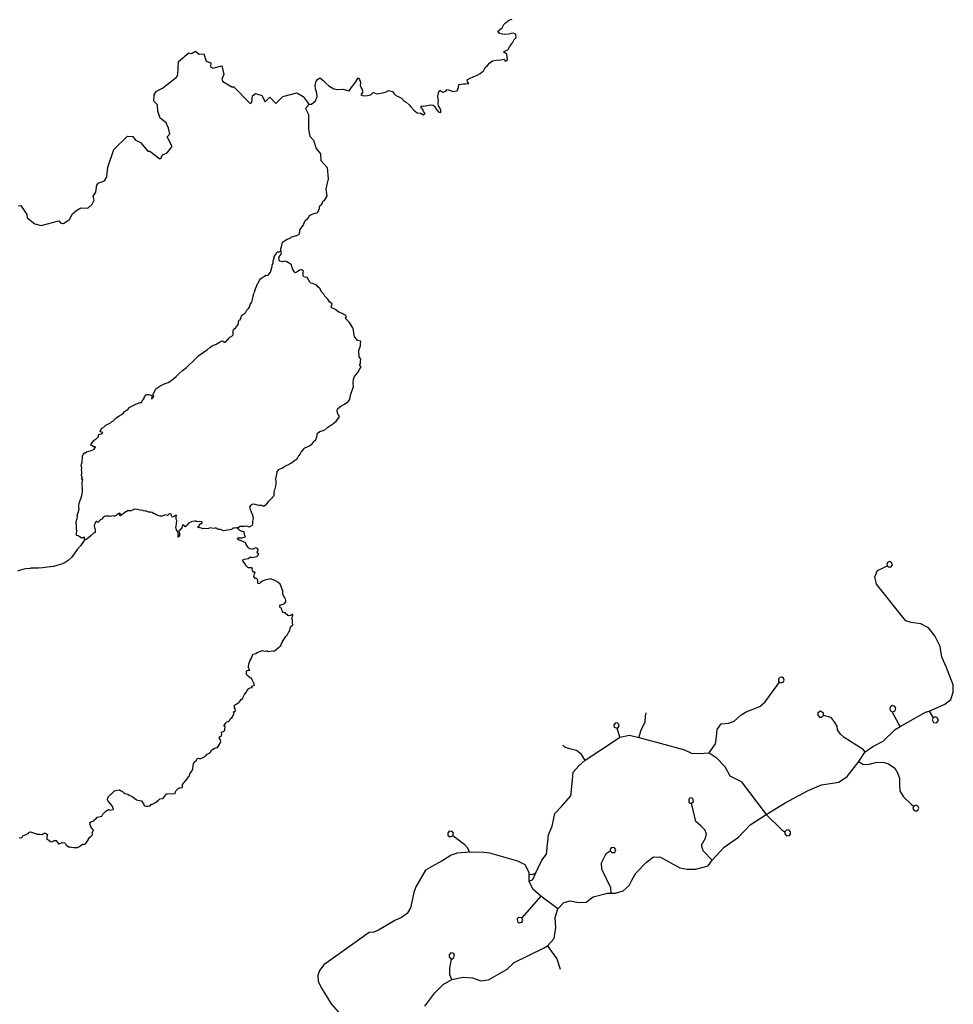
# Model space of a CAD drawing. Header units: millimetres. Extents: x 35 to 72953, y -43 to 70184.
# Tile 137 of 204: x 24071 to 27346, y 58754 to 62206. Entities that reach past the tile are written whole.
import ezdxf

# ---------------------------------------------------------------- set-up
doc = ezdxf.new("R2010")
doc.units = ezdxf.units.MM
doc.layers.add('roads_3', color=3, linetype='Continuous')

msp = doc.modelspace()

# ---------------------------------------------------------------- linework, layer by layer
at = {"layer": 'roads_3'}
for points in [[(25082.68, 61909.95), (25094.1, 61910.38), (25107.92, 61921.79), (25113.66, 61936.2), (25112.63, 61948.94), (25108.32, 61963.47), (25106.64, 61975.89), (25110.59, 61990.85), (25115.29, 61996.17), (25123.47, 62002.92), (25133.61, 61994.38), (25144.21, 61983.62), (25155.29, 61973.86), (25172.1, 61963.99), (25187.13, 61961.87), (25203.66, 61963.19), (25226.02, 61956.42), (25229.68, 61962.18), (25237.96, 61972.93), (25249.99, 61988.99), (25258.07, 62002.51), (25262.67, 61996.41), (25265.86, 61985.55), (25265.48, 61974.35), (25271.39, 61963.37), (25272.8, 61956.94), (25272.79, 61950.85), (25266.78, 61942.32), (25277.39, 61939.54), (25290.35, 61940.31), (25302.1, 61943.07), (25310.37, 61950.83), (25324.55, 61945.94), (25331.22, 61948.04), (25342.12, 61950.36), (25353.48, 61952.35), (25363.91, 61958.11), (25378, 61954.89), (25383.92, 61946.02), (25389.55, 61940.25), (25396.5, 61938.47), (25409.55, 61931.37), (25419.79, 61920.28), (25426.92, 61917.06), (25436.31, 61907.63), (25442.79, 61900.42), (25452.93, 61888.67), (25464.76, 61879.79), (25478.38, 61879.12), (25485.89, 61873.24), (25493.03, 61877.56), (25486.93, 61884.55), (25484.96, 61891.09), (25478.86, 61898.3), (25479.43, 61904.62), (25487.6, 61902.95), (25498.4, 61905.94), (25511.46, 61907.92), (25520.67, 61906.15), (25527.05, 61901.49), (25532.68, 61891.51), (25540.38, 61881.86), (25548.46, 61880.41), (25548.27, 61888.06), (25545.08, 61895.16), (25539.92, 61904.81), (25539.08, 61913.67), (25539.65, 61923.32), (25537.31, 61935.29), (25540.13, 61950.7), (25544.74, 61959.67), (25555.54, 61952.57), (25565.59, 61955.23), (25570.48, 61960.99), (25581.85, 61957.55), (25589.64, 61954.88), (25604.95, 61957.2), (25609.56, 61968.17), (25611.16, 61978.7), (25627.04, 61981.02), (25634.93, 61981.57), (25646.2, 61982.9), (25641.14, 61988.22), (25640.11, 61995.43), (25651.38, 62000.96), (25661.9, 62005.73), (25675.15, 62011.82), (25686.15, 62018.02), (25697.61, 62027.21), (25703.91, 62038.4), (25711.34, 62045.27), (25719.42, 62055.36), (25729.38, 62062.22), (25741.97, 62064.43), (25758.13, 62065.2), (25770.43, 62068.41), (25773.81, 62060.87), (25781.61, 62066.85), (25779.37, 62085.7), (25767.44, 62094.13), (25774.3, 62096.68), (25784.35, 62101.44), (25789.15, 62111.63), (25799.39, 62124.71), (25804.94, 62136.9), (25811.9, 62144.43), (25811.43, 62155.74), (25801.38, 62159.29), (25785.41, 62155.42), (25770.85, 62154.32), (25764.65, 62155.87), (25754.04, 62157.76), (25748.41, 62165.86), (25763.16, 62177.6), (25769.37, 62189.13), (25774.54, 62195.55), (25786.75, 62204.75), (25798.12, 62207.74)], [(24066.57, 61553.54), (24074.65, 61554.31), (24096.05, 61522.71), (24096.51, 61511.95), (24123.83, 61490.65), (24146.09, 61484.43), (24207.44, 61500.57), (24214.48, 61492.69), (24223.88, 61491.58), (24245.21, 61505.64), (24256.31, 61525.81), (24271.44, 61538.33), (24284.88, 61546.74), (24309.12, 61545.4), (24324.81, 61559.02), (24332.34, 61573.09), (24328.87, 61587.28), (24337.62, 61601.47), (24341.77, 61626.63), (24345.72, 61632.72), (24367.52, 61641.58), (24375.79, 61655.76), (24380.23, 61689.79), (24400.84, 61750.74), (24448.41, 61798.27), (24467.29, 61796.37), (24475.36, 61785.06), (24493.95, 61775.62), (24519.95, 61745.12), (24526.62, 61745.01), (24561.74, 61718.49), (24566.34, 61721.48), (24571.23, 61732.78), (24588.15, 61739.54), (24605.07, 61761.81), (24588.28, 61796.18), (24596.83, 61805.71), (24592.71, 61825.44), (24583.89, 61844.51), (24563.9, 61861.38), (24554.89, 61885.88), (24553.69, 61907.61), (24541.67, 61920.36), (24542.34, 61944.09), (24550.99, 61955.83), (24571.85, 61966.46), (24620.73, 62004.78), (24625.9, 62013.09), (24627.81, 62059.65), (24663.99, 62089.56), (24673.19, 62087.56), (24687.57, 62095.86), (24700.15, 62085.65), (24716.97, 62086.64), (24724.56, 62061.47), (24741.56, 62055.14), (24739.58, 62041.51), (24748.59, 62036.07), (24779.78, 62044.81), (24787.28, 62014.32), (24779.19, 61998.25), (24783.32, 61989.83), (24817.31, 61969.19), (24820.97, 61971.84), (24878.9, 61911.95), (24885.47, 61916.6), (24887.37, 61939.21), (24897.71, 61946.97), (24920.25, 61940.86), (24931.79, 61917.79), (24948.42, 61934.96), (24968.89, 61912.89), (24993.61, 61937.27), (25042.27, 61949.65), (25065.56, 61937.44), (25082.83, 61913.38), (25082.68, 61909.95), (25082.45, 61905.07), (25073.05, 61895.32), (25084.03, 61873.36), (25083.15, 61822.04), (25087.93, 61798.31), (25101.26, 61784), (25110.54, 61754.73), (25125.28, 61735.88), (25127.15, 61712.49), (25149.77, 61688.2), (25152.66, 61648.85), (25144.84, 61613.16), (25148.58, 61585.89)], [(24987.18, 61396.43), (24986.24, 61400.31), (24986.81, 61403.52), (24988.59, 61410.06), (24991.7, 61420.7), (24992.17, 61426.46), (24999.13, 61430.56), (25008.53, 61437.21), (25019.99, 61440.08), (25024.59, 61444.73), (25029.39, 61446.28), (25036.72, 61448.83), (25042.82, 61449.38), (25051, 61454.03), (25052.98, 61462.79), (25052.88, 61468.11), (25056.55, 61473.98), (25065.11, 61484.95), (25069.15, 61496.25), (25072.26, 61502.24), (25080.9, 61509.66), (25085.42, 61514.09), (25086.36, 61518.75), (25093.22, 61523.62), (25106.75, 61527.82), (25114.36, 61529.04), (25115.58, 61529.7), (25120.66, 61541.01), (25123.39, 61553.53), (25130.44, 61559.29), (25135.61, 61571.26), (25139.93, 61572.81), (25148.58, 61585.89)], [(24298.57, 60382.13), (24297.35, 60386.57), (24298.01, 60389.11), (24297.07, 60392.66), (24295.1, 60391.56), (24293.59, 60389.78), (24284.76, 60389.79), (24282.51, 60392.89), (24276.12, 60396.33), (24275.47, 60396.33), (24271.05, 60397.34), (24268.52, 60399.55), (24270.3, 60402.44), (24270.12, 60403.43), (24269.74, 60406.98), (24270.78, 60412.19), (24270.78, 60415.63), (24270.69, 60414.63), (24269.85, 60421.17), (24270.32, 60425.94), (24269.95, 60430.37), (24269.29, 60435.91), (24268.54, 60439.9), (24268.45, 60445.56), (24271.66, 60457.42), (24273.16, 60464.29), (24272.7, 60468.06), (24273.26, 60471.05), (24276.27, 60477.92), (24278.06, 60485.24), (24279.19, 60491.55), (24279.57, 60491.89), (24279.01, 60491.89), (24278.35, 60496.76), (24278.08, 60504.41), (24279.21, 60508.51), (24280.62, 60515.05), (24283.35, 60523.36), (24286.08, 60530.35), (24288.15, 60537.88), (24289.38, 60544.31), (24291.36, 60553.4), (24291.36, 60558.5), (24290.42, 60561.83), (24290.24, 60564.49), (24291.08, 60569.47), (24289.77, 60574.02), (24290.15, 60577.23), (24290.25, 60582), (24292.6, 60593.97), (24289.6, 60594.42), (24287.91, 60596.19), (24289.6, 60599.85), (24288.2, 60607.83), (24287.82, 60608.61), (24289.05, 60615.92), (24288.02, 60623.02), (24287.84, 60627.67), (24288.03, 60633.88), (24287.65, 60639.31), (24286.53, 60643.64), (24287, 60647.96), (24289.17, 60654.61), (24290.02, 60658.82), (24289.27, 60659.71), (24289.74, 60661.15), (24290.87, 60670.24), (24290.87, 60675.56), (24293.13, 60682.1), (24297.46, 60687.97), (24300.46, 60687.97), (24304.88, 60691.51), (24313.34, 60693.39), (24318.79, 60694.83), (24324.9, 60697.15), (24331.38, 60700.81), (24335.52, 60704.57), (24336.84, 60708.23), (24335.43, 60708.67), (24329.7, 60708.57), (24327.16, 60711.56), (24322, 60713.01), (24319.93, 60717), (24332.34, 60731.62), (24332.81, 60732.29), (24335.73, 60734.83), (24338.55, 60737.05), (24342.31, 60740.59), (24344.75, 60742.03), (24347.1, 60744.25), (24346.73, 60749.02), (24348.51, 60752.12), (24360.35, 60755.77), (24361.77, 60758.76), (24354.25, 60761.09), (24353.31, 60761.65), (24355.57, 60767.74), (24358.96, 60773.06), (24361.31, 60775.28), (24365.54, 60777.38), (24372.96, 60785.14), (24384.52, 60790.78), (24389.13, 60792.55), (24393.54, 60796.98), (24402.38, 60800.97), (24400.88, 60802.08), (24408.58, 60810.16), (24418.64, 60815.7), (24425.22, 60821.35), (24434.99, 60826.33), (24438, 60832.54), (24448.25, 60838.74), (24456.71, 60848.04), (24459.72, 60848.6), (24480.11, 60859.34), (24493.64, 60864.54), (24497.87, 60864.31), (24499.28, 60867.42), (24499.66, 60870.41), (24506.52, 60877.39), (24507.09, 60880.05), (24508.59, 60883.93), (24514.61, 60890.91), (24516.21, 60892.01), (24523.35, 60891.57), (24533.68, 60888.79), (24533.93, 60881.35), (24533.2, 60875.82), (24536.95, 60879.34), (24541.1, 60885.24), (24540.44, 60888.56), (24539.22, 60893.66), (24541.01, 60896.99), (24547.88, 60911.61), (24562.63, 60921.58), (24574.48, 60927.78), (24591.11, 60933.98), (24604.36, 60942.39), (24619.21, 60954.69), (24629.27, 60965.1), (24641.21, 60975.74), (24653.99, 60985.59), (24665.65, 60996.45), (24678.24, 61007.75), (24688.77, 61018.61), (24699.02, 61028.91), (24710.3, 61037.33), (24719.32, 61042.75), (24728.06, 61049.07), (24739.15, 61058.37), (24745.92, 61063.02), (24759.82, 61069), (24771.76, 61075.86), (24780.78, 61080.74), (24785.76, 61078.85), (24786.7, 61074.75), (24793.37, 61076.63), (24798.54, 61082.06), (24800.32, 61083.5), (24804.37, 61088.26), (24806.25, 61093.02), (24813.58, 61095.24), (24819.22, 61101.66), (24819.04, 61114.85), (24820.36, 61120.29), (24829.57, 61128.26), (24831.17, 61131.14), (24835.87, 61135.35), (24837.65, 61142), (24838.5, 61147.99), (24840.95, 61152.75), (24844.52, 61153.53), (24844.52, 61154.08), (24846.4, 61161.17), (24848.29, 61167.05), (24852.33, 61171.59), (24857.21, 61174.25), (24863.7, 61180.78), (24864.45, 61181.34), (24867.74, 61187.65), (24870.19, 61190.09), (24873.67, 61193.19), (24875.08, 61197.63), (24877.71, 61202.95), (24879.69, 61210.15), (24884.39, 61215.91), (24886.37, 61220.57), (24887.12, 61225.44), (24888.16, 61231.21), (24890.04, 61236.53), (24891.55, 61245.5), (24893.33, 61249.72), (24895.5, 61254.48), (24897.48, 61262.13), (24899.64, 61268.67), (24902.27, 61274.87), (24904.53, 61279.86), (24906.88, 61282.3), (24911.59, 61293.38), (24914.78, 61297.59), (24920.89, 61302.02), (24925.31, 61304.12), (24929.91, 61307.56), (24934.42, 61310.55), (24940.81, 61309.66), (24945.98, 61315.09), (24950.87, 61320.51), (24953.22, 61329.27), (24956.14, 61341.46), (24956.52, 61345.45), (24959.91, 61353.99), (24959.63, 61361.19), (24963.39, 61370.72), (24963.4, 61376.26), (24968.38, 61382.25), (24972.14, 61390.12), (24973.74, 61391.89), (24976.18, 61392.77), (24981.35, 61392.33), (24985.02, 61394.65), (24987.18, 61396.43)], [(24835.24, 60424.35), (24837.87, 60426.46), (24840.13, 60426.9), (24843.98, 60429.89), (24855.82, 60430.22), (24858.26, 60429.88), (24863.9, 60431.1), (24877.33, 60428.65), (24887.29, 60434.41), (24888.8, 60438.51), (24888.81, 60448.15), (24890.97, 60456.91), (24888.73, 60468.99), (24884.03, 60479.3), (24880.56, 60489.06), (24878.22, 60498.26), (24883.58, 60505.69), (24886.4, 60508.12), (24892.32, 60509.23), (24904.06, 60505.23), (24910.73, 60503.79), (24918.43, 60504.11), (24925.95, 60500.78), (24934.69, 60506.32), (24937.13, 60509.31), (24945.59, 60518.73), (24953.49, 60527.15), (24962.89, 60537.79), (24963.74, 60539.01), (24963.28, 60549.54), (24965.54, 60558.74), (24967.04, 60560.95), (24969.02, 60570.48), (24969.96, 60579.91), (24970.16, 60588.66), (24968.85, 60596.98), (24972.52, 60612.94), (24973.65, 60618.81), (24973.84, 60621.25), (24979.58, 60629.01), (24990.2, 60633.32), (24996.3, 60637.53), (25002.7, 60642.41), (25013.6, 60646.72), (25023.93, 60652.37), (25028.92, 60655.47), (25035.68, 60661.9), (25043.11, 60665.66), (25047.43, 60673.75), (25054.2, 60682.5), (25058.62, 60691.7), (25061.26, 60693.92), (25067.18, 60701.56), (25070.66, 60704.66), (25087.76, 60711.97), (25096.78, 60719.39), (25103.83, 60729.03), (25104.87, 60729.47), (25108.53, 60730.47), (25112.96, 60743.44), (25115.69, 60757.07), (25123.58, 60762.61), (25135.05, 60765.93), (25141.15, 60768.03), (25151.21, 60777.89), (25162.3, 60784.2), (25172.36, 60791.96), (25180.25, 60798.16), (25189.19, 60808.91), (25192.85, 60813.78), (25191.54, 60817.77), (25188.16, 60822.32), (25186.85, 60824.09), (25183.94, 60832.52), (25185.92, 60841.83), (25192.87, 60847.7), (25197.2, 60851.69), (25210.16, 60858.44), (25222.19, 60866.2), (25228.87, 60874.51), (25231.51, 60889.58), (25234.24, 60900.66), (25237.91, 60910.08), (25241.11, 60920.17), (25240.27, 60932.03), (25241.59, 60946), (25245.26, 60954.64), (25256.82, 60969.38), (25262.47, 60979.69), (25267.92, 60988.77), (25266.42, 60991.65), (25264.26, 60995.2), (25264.36, 60997.42), (25266.05, 61000.97), (25266.34, 61011.16), (25267.28, 61013.6), (25267, 61015.93), (25262.02, 61024.47), (25260.63, 61047.08), (25266.09, 61063.26), (25266.37, 61070.69), (25266.85, 61077.67), (25266, 61078.67), (25255.95, 61082), (25253.32, 61084.56), (25245.25, 61093.98), (25243.09, 61107.18), (25241.03, 61117.6), (25240.47, 61122.14), (25238.69, 61126.35), (25230.9, 61138.66), (25227.61, 61144.43), (25222.17, 61150.2), (25215.32, 61156.19), (25214, 61161.84), (25215.41, 61162.95), (25216.73, 61165.5), (25212.5, 61169.93), (25204.52, 61175.15), (25194, 61179.92), (25189.59, 61180.7), (25176.44, 61191.24), (25164.98, 61196.12), (25163.48, 61199.12), (25166.87, 61210.42), (25157.86, 61216.86), (25155.04, 61220.18), (25151.76, 61226.5), (25141.33, 61236.49), (25138.05, 61244.03), (25128.1, 61253.68), (25124.91, 61262.88), (25116.37, 61269.76), (25113.08, 61275.97), (25099.65, 61280.52), (25098.81, 61281.63), (25091.57, 61282.96), (25088.94, 61286.18), (25079.09, 61302.04), (25067.25, 61305.04), (25064.16, 61311.25), (25064.54, 61313.57), (25065.1, 61320.11), (25065.67, 61323.99), (25058.91, 61328.76), (25052.71, 61327.77), (25043.22, 61321.35), (25037.3, 61319.13), (25033.17, 61323.79), (25027.72, 61333.33), (25027.44, 61335.43), (25025.28, 61339.87), (25024.07, 61346.96), (25014.11, 61354.06), (25007.26, 61357.73), (25001.25, 61359.84), (24992.51, 61357.18), (24982.93, 61359.07), (24982.46, 61360.07), (24979.65, 61371.93), (24984.73, 61381.02), (24986.7, 61381.9), (24989.24, 61390.44), (24987.18, 61396.43)], [(24835.24, 60424.35), (24830.73, 60424.13), (24824.06, 60422.92), (24818.7, 60423.14), (24813.06, 60418.93), (24807.14, 60417.28), (24786.38, 60414.63), (24779.9, 60416.41), (24775.01, 60418.63), (24771.82, 60418.52), (24766.65, 60419.41), (24765.43, 60418.41), (24762.99, 60420.96), (24763.09, 60422.62), (24759.7, 60422.85), (24755.76, 60423.85), (24748.9, 60422.3), (24738.47, 60424.3), (24733.12, 60422.2), (24727.85, 60420.98), (24717.24, 60421.88), (24712.54, 60421.1), (24708.31, 60422.88), (24702.68, 60424.21), (24694.6, 60426.66), (24697.33, 60430.65), (24701.37, 60433.19), (24701.93, 60436.41), (24703.91, 60439.07), (24706.16, 60439.07), (24710.86, 60442.39), (24709.45, 60445.94), (24699.97, 60446.5), (24694.33, 60445.5), (24693.67, 60446.72), (24691.13, 60446.72), (24691.32, 60448.39), (24690.85, 60446.83), (24689.26, 60448.17), (24684.18, 60448.17), (24677.7, 60446.62), (24673.75, 60445.29), (24663.04, 60440.76), (24660.31, 60437.32), (24657.3, 60433.89), (24654.48, 60430.34), (24651.1, 60428.46), (24649.13, 60432.12), (24644.25, 60436.55), (24641.33, 60432.23), (24638.98, 60424.14), (24632.02, 60416.61), (24629.39, 60413.95), (24631.73, 60404.42), (24631.35, 60395.66), (24628.15, 60393.44), (24625.52, 60392), (24627.88, 60399.98), (24624.88, 60410.18), (24620.28, 60417.95), (24618.5, 60425.82), (24619.16, 60429.92), (24619.25, 60431.8), (24620.57, 60438.34), (24622.08, 60449.98), (24619.64, 60455.53), (24619.75, 60466.06), (24620.87, 60468.61), (24617.49, 60467.94), (24606.68, 60462.07), (24603.96, 60463.96), (24601.62, 60472.28), (24595.42, 60474.16), (24594.48, 60473.83), (24589.02, 60467.63), (24583.58, 60469.63), (24578.69, 60468.52), (24571.74, 60465.42), (24563.56, 60465.43), (24555.49, 60468.31), (24553.79, 60469.31), (24551.54, 60470.09), (24549.38, 60470.54), (24544.4, 60474.2), (24539.61, 60475.42), (24534.82, 60478.3), (24529.47, 60479.86), (24522.52, 60479.98), (24517.44, 60481.53), (24511.9, 60483.64), (24510.3, 60483.42), (24504.01, 60484.64), (24502.7, 60485.2), (24493.58, 60486.53), (24490.11, 60487.76), (24485.6, 60488.54), (24484.57, 60488.87), (24474.23, 60489.76), (24473.29, 60489.65), (24463.61, 60485), (24460.61, 60484.12), (24455.81, 60484.23), (24452.24, 60484.68), (24450.74, 60485.12), (24446.14, 60481.58), (24442.66, 60480.69), (24433.07, 60473.94), (24430.16, 60471.28), (24426.3, 60468.73), (24425.65, 60467.07), (24424.52, 60467.07), (24423.67, 60467.85), (24420.39, 60469.4), (24423.96, 60474.94), (24420.11, 60475.83), (24418.42, 60474.28), (24412.87, 60471.18), (24409.21, 60468.41), (24403.94, 60465.97), (24402.06, 60465.75), (24395.49, 60466.2), (24389.38, 60464.77), (24384.02, 60465.1), (24378.95, 60465.77), (24373.22, 60465), (24368.24, 60463.78), (24362.13, 60459.35), (24358.28, 60454.7), (24353.95, 60452.26), (24344.36, 60443.73), (24341.55, 60446.95), (24338.82, 60447.17), (24337.04, 60444.07), (24335.72, 60440.52), (24333.46, 60435.87), (24331.95, 60430), (24332.8, 60424.79), (24334.58, 60423.01), (24335.51, 60416.47), (24335.6, 60411.04), (24335.23, 60408.38), (24330.06, 60406.05), (24321.32, 60397.52), (24311.44, 60388.99), (24303.45, 60383.12), (24298.57, 60382.13)], [(24068.42, 59338.85), (24077.44, 59337.18), (24079.04, 59339.5), (24081.58, 59345.16), (24083.74, 59345.49), (24093.51, 59349.47), (24100, 59353.35), (24104.23, 59357.78), (24108.74, 59358.77), (24129.03, 59352), (24131.01, 59350.44), (24141.06, 59350.32), (24148.95, 59349.54), (24156.38, 59354.53), (24160.98, 59354.41), (24164.36, 59351.42), (24167.65, 59349.75), (24165.95, 59342.1), (24165.95, 59332.35), (24173.09, 59329.46), (24178.53, 59324.47), (24181.07, 59323.03), (24185.2, 59325.24), (24190.28, 59326.68), (24191.5, 59327.9), (24197.98, 59327.67), (24203.34, 59321.46), (24207.18, 59316.58), (24208.12, 59316.14), (24214.8, 59319.01), (24220.06, 59320.9), (24227.58, 59320.11), (24233.02, 59315.34), (24233.96, 59312.9), (24242.32, 59306.47), (24247.39, 59306.47), (24252.28, 59305.13), (24260.83, 59303.13), (24270.04, 59303.68), (24269.38, 59303.68), (24267.12, 59302.68), (24273.7, 59303.12), (24280.28, 59307), (24285.83, 59311.87), (24290.81, 59315.42), (24298.23, 59315.08), (24302.37, 59317.51), (24306.79, 59325.05), (24309.8, 59327.93), (24311.77, 59331.25), (24312.15, 59334.58), (24317.7, 59341.34), (24317.6, 59339.79), (24315.91, 59338.79), (24319.95, 59342.55), (24325.78, 59348.43), (24325.22, 59353.75), (24326.35, 59357.07), (24329.27, 59364.05), (24329.08, 59364.83), (24321.67, 59373.37), (24319.32, 59380.24), (24316.7, 59391), (24322.81, 59394.87), (24329.2, 59396.2), (24333.15, 59400.3), (24337.1, 59403.73), (24337.85, 59404.51), (24342.74, 59410.6), (24348.38, 59410.82), (24357.77, 59413.92), (24358.71, 59413.47), (24361.72, 59420.46), (24372.54, 59430.98), (24381.94, 59436.52), (24386.35, 59434.63), (24398.75, 59436.5), (24399.88, 59438.28), (24394.54, 59449.7), (24387.87, 59457.46), (24381.3, 59466.22), (24378.95, 59470.99), (24379.33, 59476.65), (24382.44, 59482.85), (24383.56, 59483.29), (24389.39, 59489.28), (24392.97, 59492.04), (24402.84, 59501.9), (24408.29, 59504.12), (24420.98, 59506.33), (24425.2, 59502.67), (24430.27, 59501), (24433.94, 59497.67), (24439.85, 59493.12), (24449.53, 59490.68), (24454.6, 59487.68), (24464.84, 59482.58), (24473.48, 59476.25), (24480.52, 59470.7), (24490.29, 59468.26), (24498.28, 59467.37), (24501.66, 59461.27), (24505.41, 59456.28), (24506.35, 59453.28), (24508.51, 59450.07), (24515.55, 59448.29), (24521.29, 59449.06), (24528.33, 59449.72), (24533.22, 59455.26), (24536.79, 59455.15), (24547.51, 59461.13), (24557, 59470.21), (24562.27, 59474.42), (24571.38, 59475.63), (24575.52, 59477.74), (24580.31, 59483.83), (24585.58, 59491.81), (24589.9, 59493.47), (24603.25, 59491.58), (24613.77, 59493.34), (24615.74, 59493.56), (24616.69, 59498.99), (24619.88, 59503.76), (24625.53, 59509.08), (24629.47, 59512.07), (24628.72, 59511.73), (24630.13, 59512.18), (24632.57, 59512.62), (24641.22, 59513.5), (24641.32, 59522.15), (24641.51, 59524.47), (24647.62, 59531.45), (24653.83, 59538.1), (24658.06, 59544.31), (24662.57, 59552.06), (24666.52, 59555.27), (24667.93, 59561.92), (24672.73, 59570.46), (24677.9, 59578.88), (24678.57, 59591.85), (24680.45, 59596.72), (24682.34, 59602.82), (24690.89, 59609.58), (24694.09, 59616.89), (24700.2, 59615.78), (24706.21, 59615.44), (24713.82, 59619.76), (24722.09, 59623.75), (24728.11, 59631.28), (24733.47, 59633.49), (24739.39, 59638.03), (24741.55, 59640.8), (24742.4, 59643.91), (24748.42, 59648.12), (24753.96, 59651.55), (24754.81, 59652.32), (24761.76, 59653.98), (24763.08, 59654.65), (24764.58, 59654.65), (24767.4, 59657.64), (24770.13, 59663.62), (24773.89, 59669.27), (24776.53, 59675.04), (24774.09, 59682.8), (24770.62, 59688.67), (24773.25, 59692.11), (24778.61, 59696.76), (24779.27, 59700.75), (24778.71, 59707.74), (24784.35, 59710.39), (24787.45, 59712.94), (24789.7, 59714.05), (24790.36, 59714.16), (24790.55, 59719.59), (24791.03, 59726.79), (24790.46, 59727.68), (24786.99, 59734.11), (24787.37, 59734), (24791.03, 59734.33), (24790.19, 59736.99), (24790.85, 59738.32), (24797.71, 59744.42), (24801.66, 59746.08), (24806.83, 59749.51), (24810.21, 59755.6), (24815.57, 59759.7), (24818.3, 59765.69), (24822.63, 59773), (24821.13, 59778.99), (24824.13, 59780.2), (24827.8, 59783.08), (24825.92, 59790.18), (24823.77, 59793.4), (24824.05, 59796.28), (24824.43, 59802.48), (24829.41, 59806.03), (24835.99, 59809.9), (24840.41, 59813.67), (24841.82, 59817.11), (24845.2, 59819.43), (24847.93, 59822.31), (24853.01, 59826.63), (24854.61, 59831.29), (24857.24, 59835.72), (24858.75, 59840.49), (24863.73, 59846.47), (24868.43, 59854.23), (24874.92, 59860.98), (24879.24, 59863.75), (24885.91, 59864.3), (24885.45, 59868.85), (24887.98, 59870.62), (24893.72, 59872.61), (24893.34, 59877.16), (24889.31, 59884.03), (24885.93, 59892.13), (24883.96, 59897.45), (24878.61, 59899.11), (24872.31, 59904.44), (24865.93, 59910.43), (24866.12, 59917.63), (24865.66, 59923.18), (24873.27, 59925.39), (24877.96, 59924.61), (24872.8, 59933.92), (24873.74, 59936.03), (24874.31, 59948), (24878.64, 59959.19), (24879.02, 59960.41), (24883.35, 59967.95), (24887.92, 59981.04), (24899.23, 59984.12), (24904.22, 59987.56), (24911.83, 59990.66), (24922.26, 59994.2), (24931.94, 59992.2), (24940.02, 59992.86), (24939.08, 59993.08), (24940.39, 59992.41), (24944.99, 59991.3), (24956.27, 59993.62), (24963.41, 59992.62), (24969.24, 59996.83), (24978.17, 60005.47), (24986.35, 60012.34), (24989.08, 60018.66), (24992.08, 60023.53), (24992.56, 60025.53), (24994.34, 60029.4), (25004.78, 60043.37), (25009.2, 60048.57), (25014.47, 60059.99), (25017.66, 60064.42), (25019.08, 60071.73), (25021.62, 60078.05), (25028.86, 60084.48), (25027.36, 60091.9), (25027.17, 60095.56), (25027.18, 60100.88), (25025.02, 60109.09), (25028.88, 60115.52), (25028.5, 60121.17), (25025.87, 60120.84), (25021.45, 60117.63), (25014.22, 60115.63), (25010.74, 60117.52), (25009.52, 60120.29), (25005.48, 60120.85), (25003.51, 60126.73), (24997.88, 60125.95), (24994.59, 60127.17), (24991.02, 60133.5), (24988.59, 60143.03), (24984.55, 60144.14), (24982.86, 60151.35), (24985.96, 60154.34), (24987.28, 60154.89), (24998.27, 60157.99), (25004.67, 60165.08), (25003.82, 60169.63), (25002.51, 60174.28), (24999.13, 60181.6), (24998.57, 60182.27), (24995.56, 60186.7), (24993.88, 60192.91), (24993.51, 60203.66), (24993.32, 60204.77), (24991.82, 60208.54), (24987.69, 60218.3), (24984.6, 60226.73), (24975.96, 60233.82), (24967.69, 60239.26), (24959.9, 60242.59), (24950.97, 60245.48), (24935.56, 60242.38), (24930.58, 60241.5), (24922.22, 60237.74), (24916.3, 60233.75), (24912.07, 60228.99), (24906.8, 60228.21), (24906.43, 60231.65), (24905.97, 60238.74), (24905.12, 60243.4), (24900.99, 60247.17), (24896.29, 60246.84), (24894.32, 60250.95), (24892.35, 60254.16), (24894.52, 60262.92), (24896.21, 60269.12), (24891.05, 60269.02), (24888.14, 60272.9), (24886.17, 60276.89), (24887.39, 60282.32), (24884.57, 60284.54), (24873.02, 60284.32), (24865.69, 60288.98), (24863.72, 60293.75), (24860.06, 60299.3), (24856.21, 60305.84), (24852.55, 60309.06), (24855, 60312.49), (24859.13, 60314.48), (24872.1, 60316.92), (24877.64, 60321.57), (24878.58, 60321.79), (24882.43, 60321.56), (24882.34, 60321.68), (24884.59, 60321.12), (24891.08, 60321.56), (24902.35, 60323.99), (24904.99, 60325.87), (24910.06, 60331.86), (24905.18, 60335.63), (24903.77, 60339.51), (24905.56, 60343.28), (24906.78, 60348.15), (24905.09, 60351.7), (24897.86, 60354.15), (24890.06, 60350.27), (24885.93, 60349.28), (24877.19, 60351.17), (24871.84, 60355.94), (24870.06, 60359.26), (24865.27, 60366.25), (24864.05, 60371.68), (24853.91, 60376.12), (24844.7, 60379.67), (24843.01, 60380.45), (24835.22, 60384.89), (24835.88, 60388.99), (24836.82, 60389.1), (24850.06, 60388.98), (24857.86, 60391.53), (24862.56, 60392.63), (24860.12, 60397.62), (24859.09, 60402.94), (24857.5, 60406.05), (24857.78, 60410.26), (24854.87, 60411.59), (24849.33, 60412.04), (24842.84, 60415.81), (24839.37, 60418.25), (24835.05, 60422.69), (24835.24, 60424.35)], [(24298.57, 60382.13), (24297.44, 60378.81), (24294.71, 60376.92), (24283.71, 60361.63), (24271.96, 60349), (24261.24, 60333.71), (24252.12, 60321.08), (24240.46, 60310.23), (24229.65, 60303.14), (24217.24, 60297.72), (24200.61, 60292.41), (24189.15, 60289.42), (24167.63, 60287.11), (24151.56, 60284.9), (24136.53, 60283.47), (24130.71, 60283.25), (24129.3, 60283.25), (24124.97, 60283.48), (24110.13, 60282.82), (24107.78, 60282.16), (24091.43, 60280.95), (24076.49, 60277.86), (24062.3, 60272.77)], [(25491.28, 58747.67), (25526.97, 58793.91), (25555.61, 58823.5), (25587.05, 58841.35), (25626.89, 58848.59), (25658.88, 58846.34), (25688.61, 58836.27), (25714.99, 58839.61), (25780.67, 58877.56), (25805.38, 58899.88), (25908.1, 58951.21), (25922.68, 58959.02), (25945.15, 58984.14), (25951.34, 59022.67), (25948.56, 59057.86), (25958.67, 59088.57), (25979.44, 59110.89), (26001.33, 59117.04), (26031.07, 59110.31), (26058, 59111.98), (26082.7, 59130.4), (26132.1, 59143.78), (26145.77, 59143.77), (26161.27, 59143.76), (26187.09, 59152.13), (26208.25, 59170.84), (26218.5, 59189.58), (26232.02, 59213.22), (26268.9, 59252.32), (26294.3, 59270.66), (26318.87, 59269.82), (26386.01, 59232.7), (26412.63, 59227.4), (26441.3, 59227.39), (26485.53, 59239.6), (26499.47, 59259.14), (26542.08, 59304.37), (26592.05, 59339.4), (26612.95, 59362.22), (26633.44, 59383.4), (26688.74, 59418.83), (26756.33, 59460.79), (26834.57, 59502.74), (26883.72, 59523.9), (26922.21, 59529.18), (26944.33, 59532.45), (26973.82, 59552.81), (27014.8, 59604.96), (27036.11, 59638.78), (27063.96, 59658.34), (27099.6, 59676.25), (27142.2, 59717.8), (27159, 59728.39), (27248.7, 59778.08), (27260.99, 59781.75), (27315.46, 59806.59), (27336.76, 59822.88), (27345.78, 59848.15), (27345.79, 59874.23), (27321.65, 59935.38), (27305.28, 59971.65), (27299.57, 60008.73), (27281.15, 60045.83), (27258.64, 60073.55), (27231.61, 60087.83), (27198.45, 60092.32), (27178.79, 60098.45), (27163.65, 60116.79), (27076.47, 60227.26), (27069.93, 60252.54), (27079.36, 60274.54), (27099.83, 60283.91), (27113.85, 60290.89)], [(27113.85, 60290.89), (27117.72, 60287.32), (27128.11, 60288.09), (27132.13, 60294.85), (27129.32, 60303.05), (27122.36, 60305.96), (27115.33, 60303.12), (27112.38, 60296.54), (27113.85, 60290.89)], [(26736.29, 59882.84), (26741.9, 59880.92), (26749.82, 59884.19), (26752.54, 59890.55), (26749.92, 59897.99), (26743.85, 59901.24), (26737.09, 59899.96), (26732.86, 59895.19), (26732.85, 59887.12), (26736.29, 59882.84)], [(26489.56, 59635.48), (26511.99, 59666.69), (26515.6, 59692.28), (26517.39, 59717.26), (26531.16, 59736.89), (26558.05, 59739.84), (26577.18, 59746.38), (26601.1, 59768.38), (26619.63, 59779.08), (26666.86, 59798.09), (26685.4, 59814.75), (26736.29, 59882.84)], [(27132.8, 59779.67), (27141.23, 59783.23), (27143.86, 59792.21), (27139.83, 59798.95), (27131.18, 59801.04), (27123.76, 59795.78), (27122.54, 59788.41), (27126.9, 59781.65), (27132.8, 59779.67)], [(26242.13, 59689.72), (26252.3, 59718.87), (26265.17, 59743.25), (26266.37, 59765.85), (26268.47, 59775.67)], [(26890.36, 59766.91), (26890.31, 59774.96), (26879.36, 59781.54), (26870.97, 59776.15), (26870.18, 59767.28), (26875.97, 59761.06), (26885.02, 59761.19), (26890.36, 59766.91)], [(27036.11, 59638.78), (27029.15, 59647.85), (26962.82, 59689.04), (26949.73, 59700.86), (26939.49, 59716.35), (26938.27, 59728.99), (26928.04, 59745.71), (26916.99, 59759.57), (26890.36, 59766.91)], [(27159, 59728.39), (27133.22, 59774.56), (27132.8, 59779.67)], [(27260.99, 59781.75), (27275.5, 59758.85)], [(26166.15, 59722.57), (26171.45, 59725.93), (26173.04, 59734.35), (26166.93, 59740.58), (26159.7, 59739.97), (26154.89, 59733.79), (26156.58, 59725.99), (26166.15, 59722.57)], [(27275.5, 59758.85), (27271.85, 59750.87), (27275.89, 59742.2), (27287.21, 59740.61), (27293.72, 59748.82), (27289.66, 59759.32), (27282.23, 59761.64), (27275.5, 59758.85)], [(25858.27, 59185.24), (25870.68, 59191.39), (25881.45, 59214.59), (25888.64, 59230.05), (25902.86, 59259.29), (25919.15, 59280.6), (25925.76, 59347.82), (25938.93, 59378.75), (25947.91, 59422.77), (25971.84, 59447.74), (26003.53, 59485.2), (26008.33, 59528.03), (26011.94, 59567.3), (26031.68, 59589.89), (26054.4, 59609.51), (26160.84, 59679.65), (26176.08, 59690.35), (26209.85, 59697.47), (26242.13, 59689.72), (26286.95, 59677.8), (26316.84, 59670.06), (26402.3, 59646.22), (26427.4, 59634.91), (26454.3, 59633.71), (26489.56, 59635.48), (26514.06, 59618.8), (26544.53, 59587.26), (26561.25, 59555.13), (26601.3, 59535.48), (26688.74, 59418.83)], [(26176.08, 59690.35), (26166.15, 59722.57)], [(26054.4, 59609.51), (26040.96, 59630.33), (26023.93, 59644.02), (25999.43, 59649.69), (25983.29, 59655.95), (25976.13, 59662.49)], [(27014.8, 59604.96), (27028.72, 59596.08), (27047.15, 59595.27), (27072.95, 59602.19), (27098.75, 59603.39), (27118.81, 59596.87), (27140.51, 59582.18), (27149.92, 59565.07), (27157.28, 59546.72), (27157.28, 59523.08), (27158.09, 59500.67), (27171.6, 59481.1), (27198.62, 59455), (27207.17, 59448.92)], [(26427.44, 59458.62), (26434.73, 59465.32), (26432.08, 59475), (26423.2, 59477.33), (26417.41, 59473.26), (26417.46, 59462.7), (26421.24, 59459.4), (26427.44, 59458.62)], [(26499.47, 59259.14), (26468.52, 59291.61), (26462.53, 59312), (26476.54, 59336.86), (26480.04, 59351.27), (26474.05, 59366.19), (26460.56, 59379.62), (26443.08, 59394.54), (26427.44, 59458.62)], [(26688.74, 59418.83), (26744.08, 59365.29), (26754.52, 59358.79)], [(27207.17, 59448.92), (27204.06, 59440.18), (27208.41, 59433.14), (27214.93, 59431.38), (27221.64, 59434.54), (27224.41, 59442), (27221.04, 59449.09), (27214.18, 59451.71), (27207.17, 59448.92)], [(25589.54, 59344.65), (25591.94, 59353.42), (25587.35, 59360.05), (25577.14, 59360.45), (25572.05, 59354.21), (25572.78, 59346.81), (25579.24, 59341.6), (25589.54, 59344.65)], [(26754.52, 59358.79), (26754.28, 59351.94), (26760.4, 59345.09), (26770.69, 59346.05), (26774.74, 59351.04), (26774.74, 59358.98), (26768.56, 59365.08), (26760.05, 59364.76), (26754.52, 59358.79)], [(25649.01, 59287.55), (25642.7, 59301.27), (25631.64, 59312.88), (25589.54, 59344.65)], [(25958.67, 59088.57), (25899.21, 59132.72), (25870.6, 59157.86), (25858.27, 59185.24), (25857.84, 59209.84), (25857.73, 59216.51), (25843.71, 59243.33), (25817.9, 59255.63), (25719.72, 59284.16), (25698.4, 59286.41), (25649.01, 59287.55), (25605.81, 59284.22), (25583.91, 59276.41), (25555.29, 59258.56), (25526.66, 59242.38), (25494.66, 59223.96), (25460.4, 59165.34), (25453.65, 59146.36), (25441.84, 59092.19), (25430.05, 59072.1), (25409.84, 59058.14), (25386.82, 59048.1), (25329.01, 59014.07), (25312.73, 59007.37), (25296.45, 59005.71), (25137.57, 58891.87), (25122.41, 58872.89), (25116.23, 58854.47), (25117.33, 58834.91), (25129.11, 58810.33), (25162.75, 58755.58), (25261.66, 58643.18)], [(26145.77, 59143.77), (26144.01, 59161.78), (26112.95, 59227.19), (26111.2, 59250.39), (26127.81, 59282.37), (26141.95, 59291.5)], [(26141.95, 59291.5), (26148.31, 59285.88), (26158.55, 59286.23), (26162.45, 59296.07), (26157.15, 59303.1), (26146.55, 59304.16), (26142.31, 59298.19), (26141.95, 59291.5)], [(25857.84, 59209.84), (25869.5, 59209.53), (25881.45, 59214.59)], [(25899.21, 59132.72), (25831.86, 59057.09)], [(25831.86, 59057.09), (25821.88, 59058.55), (25816.09, 59052.99), (25816.53, 59044.07), (25822.41, 59039.23), (25832.57, 59041.47), (25835.81, 59047.98), (25831.86, 59057.09)], [(25585.57, 58911.51), (25593.8, 58917.65), (25595.85, 58928.2), (25590.72, 58933.66), (25582.85, 58934.68), (25577.03, 58927.87), (25577.03, 58920.04), (25585.57, 58911.51)], [(25922.68, 58959.02), (25936.3, 58938.94), (25954.46, 58913.69), (25966.7, 58876.67)], [(25587.05, 58841.35), (25579.73, 58857.02), (25579.05, 58879.5), (25582.49, 58899.94), (25585.57, 58911.51)]]:
    msp.add_lwpolyline(points, dxfattribs=at)

doc.saveas('drawing.dxf')
